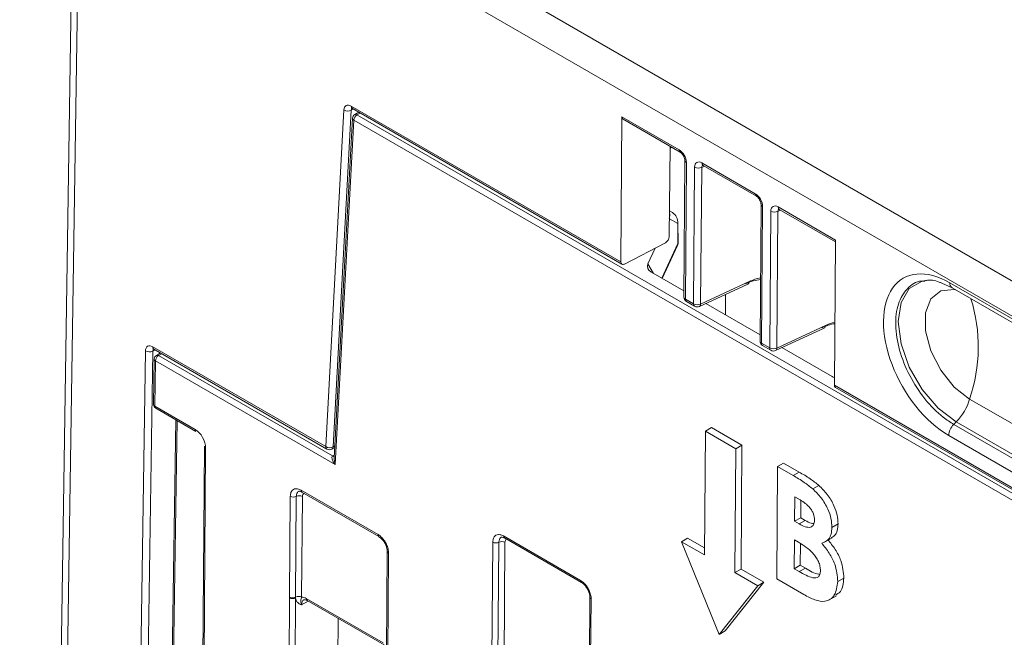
# Model space of a CAD drawing. Header units: millimetres. Extents: x 0 to 2100, y 0 to 1485.
# Tile 89 of 116: x 1289 to 1346, y 1162 to 1198. Entities that reach past the tile are written whole.
import ezdxf

# ---------------------------------------------------------------- set-up
doc = ezdxf.new("R2010")
doc.units = ezdxf.units.MM
doc.header["$LTSCALE"] = 5

msp = doc.modelspace()

# ---------------------------------------------------------------- linework, layer by layer
at = {"color": 7, "linetype": 'Continuous', "lineweight": 15}
for p, q in [((1300.207, 1209.246), (1410.638, 1145.496)), ((1409.115, 1144.343), (1299.294, 1207.741)), ((1291.558, 1204.034), (1288.502, 1001.811)), ((1306.244, 1173.188), (1307.3, 1192.701)), ((1307.724, 1192.687), (1306.668, 1173.173)), ((1307.727, 1192.923), (1323.351, 1183.904)), ((1307.79, 1192.784), (1323.416, 1183.763)), ((1308.163, 1192.568), (1307.928, 1192.43)), ((1307.805, 1192.227), (1306.739, 1172.536)), ((1307.877, 1192.114), (1306.797, 1172.147)), ((1461.682, 1103.324), (1307.877, 1192.114)), ((1308.054, 1192.418), (1461.859, 1103.629)), ((1323.417, 1192.309), (1323.351, 1183.904)), ((1323.417, 1192.309), (1326.732, 1190.395)), ((1323.483, 1192.167), (1326.795, 1190.255)), ((1326.166, 1185.363), (1326.207, 1190.594)), ((1326.206, 1190.49), (1326.298, 1190.542)), ((1327.065, 1189.781), (1327.008, 1181.857)), ((1327.153, 1189.659), (1327.096, 1181.734)), ((1327.569, 1181.461), (1327.632, 1189.383)), ((1328.044, 1189.374), (1327.982, 1181.453)), ((1328.059, 1189.629), (1331.152, 1187.844)), ((1328.121, 1189.489), (1331.214, 1187.704)), ((1326.178, 1186.856), (1326.344, 1186.76)), ((1331.484, 1187.23), (1331.428, 1179.305)), ((1331.572, 1187.108), (1331.516, 1179.183)), ((1331.988, 1178.91), (1332.051, 1186.831)), ((1332.479, 1187.078), (1335.794, 1185.164)), ((1332.541, 1186.938), (1335.793, 1185.061)), ((1332.464, 1186.823), (1332.401, 1178.902)), ((1326.663, 1184.965), (1326.659, 1186.111)), ((1326.671, 1185.003), (1326.668, 1186.149)), ((1335.734, 1176.756), (1335.794, 1185.164)), ((1325.942, 1185.004), (1323.574, 1183.773)), ((1324.929, 1183.781), (1325.355, 1184.699)), ((1325.761, 1182.932), (1326.63, 1184.803)), ((1327.011, 1182.211), (1325.096, 1183.317)), ((1327.907, 1181.309), (1330.718, 1182.609)), ((1327.982, 1181.453), (1330.793, 1182.753)), ((1341.965, 1182.657), (1342.561, 1182.393)), ((1342.432, 1182.683), (1404.304, 1146.965)), ((1342.561, 1182.393), (1404.433, 1146.675)), ((1327.096, 1181.734), (1327.569, 1181.461)), ((1329.414, 1182.006), (1329.423, 1180.819)), ((1327.158, 1181.595), (1327.631, 1181.322)), ((1331.43, 1179.66), (1328.276, 1181.48)), ((1332.326, 1178.758), (1335.138, 1180.058)), ((1332.401, 1178.902), (1335.213, 1180.202)), ((1296.218, 1178.976), (1306.244, 1173.188)), ((1296.28, 1178.836), (1306.306, 1173.048)), ((1331.516, 1179.183), (1331.988, 1178.91)), ((1331.578, 1179.044), (1332.05, 1178.771)), ((1335.607, 1177.248), (1332.696, 1178.929)), ((1296.302, 1178.267), (1296.262, 1175.636)), ((1296.661, 1178.617), (1296.426, 1178.479)), ((1296.552, 1178.467), (1306.638, 1172.645)), ((1296.375, 1178.163), (1296.336, 1175.532)), ((1306.797, 1172.147), (1296.375, 1178.163)), ((1335.734, 1176.756), (1433.836, 1120.122)), ((1335.793, 1176.618), (1433.902, 1119.981)), ((1296.336, 1175.532), (1298.669, 1174.185)), ((1296.387, 1175.416), (1298.721, 1174.069)), ((1343.578, 1175.945), (1405.45, 1140.227)), ((1297.552, 1174.744), (1296.427, 1100.312)), ((1328.256, 1174.087), (1328.609, 1174.288)), ((1330.377, 1173.267), (1328.609, 1174.288)), ((1342.656, 1174.477), (1342.799, 1174.62)), ((1342.656, 1174.477), (1404.528, 1138.759)), ((1404.671, 1138.902), (1342.799, 1174.62)), ((1328.256, 1174.087), (1328.202, 1166.912)), ((1330.023, 1173.067), (1328.256, 1174.087)), ((1404.237, 1138.116), (1342.365, 1173.834)), ((1299.209, 1173.212), (1298.671, 1101.608)), ((1306.606, 1173.048), (1306.772, 1173.144)), ((1330.023, 1173.067), (1330.377, 1173.267)), ((1330.323, 1166.092), (1330.377, 1173.267)), ((1329.969, 1165.891), (1330.023, 1173.067)), ((1332.392, 1165.524), (1332.441, 1172.033)), ((1332.441, 1172.033), (1332.795, 1172.233)), ((1332.441, 1172.033), (1333.341, 1171.514)), ((1332.795, 1172.233), (1333.694, 1171.714)), ((1333.341, 1171.514), (1333.694, 1171.714)), ((1334.485, 1170.737), (1334.838, 1170.937)), ((1304.146, 1164.471), (1304.19, 1170.304)), ((1304.54, 1170.301), (1304.497, 1164.468)), ((1304.814, 1170.665), (1309.276, 1168.089)), ((1304.891, 1170.298), (1304.848, 1164.465)), ((1304.865, 1170.549), (1309.328, 1167.972)), ((1333.44, 1170.283), (1333.429, 1168.864)), ((1333.756, 1170.101), (1333.44, 1170.283)), ((1333.791, 1170.072), (1333.783, 1169.065)), ((1333.429, 1168.864), (1333.783, 1169.065)), ((1333.429, 1168.864), (1333.697, 1168.71)), ((1333.697, 1168.71), (1334.051, 1168.91)), ((1333.783, 1169.065), (1334.051, 1168.91)), ((1335.595, 1168.507), (1335.948, 1168.708)), ((1316.556, 1168.008), (1321.019, 1165.432)), ((1315.78, 1147.517), (1315.932, 1167.648)), ((1316.283, 1167.644), (1316.131, 1147.514)), ((1316.634, 1167.641), (1316.482, 1147.511)), ((1316.608, 1167.892), (1321.07, 1165.315)), ((1316.608, 1167.892), (1316.611, 1167.89)), ((1326.876, 1167.677), (1327.229, 1167.878)), ((1326.876, 1167.677), (1329.055, 1162.301)), ((1328.202, 1166.912), (1326.876, 1167.677)), ((1328.205, 1167.315), (1327.229, 1167.878)), ((1333.421, 1167.779), (1333.409, 1166.11)), ((1333.662, 1167.641), (1333.421, 1167.779)), ((1333.772, 1167.557), (1333.762, 1166.311)), ((1335.158, 1167.646), (1335.612, 1167.903)), ((1309.816, 1167.116), (1309.772, 1161.283)), ((1309.889, 1167.014), (1309.846, 1161.181)), ((1333.409, 1166.11), (1333.762, 1166.311)), ((1333.762, 1166.311), (1334.052, 1166.143)), ((1329.969, 1165.891), (1330.323, 1166.092)), ((1331.295, 1165.126), (1329.969, 1165.891)), ((1331.649, 1165.326), (1330.323, 1166.092)), ((1333.409, 1166.11), (1333.699, 1165.943)), ((1333.699, 1165.943), (1334.052, 1166.143)), ((1329.408, 1162.502), (1331.649, 1165.326)), ((1331.295, 1165.126), (1331.649, 1165.326)), ((1333.971, 1164.612), (1332.392, 1165.524)), ((1335.933, 1165.372), (1336.286, 1165.573)), ((1329.055, 1162.301), (1331.295, 1165.126)), ((1304.005, 1145.827), (1304.145, 1164.422)), ((1304.145, 1164.422), (1304.146, 1164.471)), ((1304.497, 1164.42), (1304.357, 1145.824)), ((1304.497, 1164.468), (1304.497, 1164.42)), ((1305.116, 1164.381), (1309.573, 1161.808)), ((1305.168, 1164.265), (1309.625, 1161.692)), ((1321.559, 1164.459), (1321.407, 1144.329)), ((1321.632, 1164.357), (1321.48, 1144.227)), ((1335.394, 1164.288), (1335.853, 1164.549)), ((1306.97, 1163.224), (1306.855, 1147.832)), ((1329.055, 1162.301), (1329.408, 1162.502))]:
    msp.add_line(p, q, dxfattribs=at)
at = {"color": 8, "linetype": 'Continuous', "lineweight": 15}
for p, q in [((1291.925, 1203.553), (1288.879, 1002.029)), ((1307.841, 1192.754), (1307.724, 1192.687)), ((1308.237, 1192.525), (1308.054, 1192.418)), ((1326.207, 1190.587), (1326.213, 1190.591)), ((1328.198, 1189.445), (1328.044, 1189.374)), ((1332.617, 1186.894), (1332.464, 1186.823)), ((1326.659, 1186.111), (1326.174, 1186.391)), ((1325.728, 1182.951), (1326.663, 1184.965)), ((1324.929, 1183.781), (1325.243, 1183.231)), ((1294.586, 1099.096), (1295.79, 1178.733)), ((1296.214, 1178.729), (1295.017, 1099.494)), ((1296.34, 1178.802), (1296.214, 1178.729)), ((1296.734, 1178.574), (1296.552, 1178.467)), ((1297.626, 1174.701), (1296.502, 1100.356)), ((1306.668, 1173.173), (1306.777, 1173.236)), ((1299.283, 1173.11), (1298.745, 1101.65)), ((1306.638, 1172.645), (1306.748, 1172.709)), ((1305.23, 1164.229), (1304.844, 1164.018))]:
    msp.add_line(p, q, dxfattribs=at)
at = {"color": 8, "linetype": 'Continuous', "lineweight": 15, "flags": 128}
for points in [[(1342.799, 1174.62), (1341.761, 1175.409), (1340.824, 1176.501), (1340.081, 1177.788), (1339.604, 1179.145), (1339.439, 1180.439), (1339.604, 1181.543), (1340.081, 1182.349), (1340.824, 1182.778), (1341.115, 1182.829)], [(1342.772, 1182.271), (1342.688, 1182.286), (1341.906, 1182.216), (1341.325, 1181.752), (1341.016, 1180.95), (1341.016, 1179.907), (1341.325, 1178.748), (1341.906, 1177.613), (1342.688, 1176.64), (1343.578, 1175.945)]]:
    msp.add_lwpolyline(points, dxfattribs=at)
at = {"color": 7, "linetype": 'Continuous', "lineweight": 15}
for centre, radius, start, end in [((1307.526, 1193.084), 0.444, 239.4977, 296.5051), ((1308.054, 1192.214), 0.25, 120.4099, 176.902), ((1308.262, 1192.094), 0.385, 122.6294, 177.0819), ((1327.847, 1189.798), 0.468, 242.6526, 295.0208), ((1332.266, 1187.247), 0.468, 242.6526, 295.0208), ((1326.578, 1186.149), 0.0895, 334.8056, 0.0285), ((1327.308, 1181.855), 0.3, 179.5916, 240.0027), ((1327.784, 1181.877), 0.468, 242.6526, 295.0208), ((1327.781, 1181.582), 0.3, 240.0027, 294.8105), ((1331.728, 1179.303), 0.3, 179.5916, 240.0027), ((1332.203, 1179.326), 0.468, 242.6526, 295.0208), ((1296.006, 1179.14), 0.461, 242.0314, 296.8139), ((1296.552, 1178.263), 0.25, 120.4284, 179.1341), ((1296.76, 1178.143), 0.385, 122.6294, 177.0819), ((1332.2, 1179.03), 0.3, 240.0027, 294.8105), ((1296.512, 1175.632), 0.25, 179.1341, 240.0027), ((1340.568, 1176.824), 3.136, 315.3523, 343.7306), ((1343.343, 1173.779), 0.98, 134.5554, 176.7763), ((1298.793, 1174.17), 0.124, 173.2493, 234.7704), ((1299.332, 1173.223), 0.123, 184.8453, 246.4237), ((1306.47, 1173.571), 0.444, 239.4977, 296.5051), ((1306.456, 1173.308), 0.3, 240.0027, 299.9973), ((1304.368, 1170.649), 0.388, 242.5867, 296.3594), ((1304.713, 1169.953), 0.388, 62.5867, 116.3594), ((1316.111, 1167.992), 0.388, 242.5867, 296.3594), ((1316.455, 1167.297), 0.388, 62.5867, 116.3594), ((1304.324, 1164.766), 0.388, 242.571, 296.5642), ((1304.324, 1164.816), 0.388, 242.5867, 296.3594), ((1304.669, 1164.12), 0.388, 62.5867, 116.3594)]:
    msp.add_arc(centre, radius, start, end, dxfattribs=at)
at = {"color": 8, "linetype": 'Continuous', "lineweight": 15}
for centre, radius, start, end in [((1307.875, 1192.906), 0.149, 173.1865, 234.8331), ((1307.934, 1192.23), 0.129, 181.0644, 244.2081), ((1307.981, 1192.32), 0.122, 53.4729, 116.1677), ((1326.877, 1190.376), 0.146, 172.4736, 235.1246), ((1327.213, 1189.795), 0.149, 186.1037, 246.1905), ((1328.208, 1189.612), 0.15, 173.376, 234.6436), ((1331.301, 1187.826), 0.151, 173.4605, 233.7247), ((1331.632, 1187.244), 0.149, 186.1037, 246.1905), ((1332.627, 1187.06), 0.15, 173.376, 234.6436), ((1326.582, 1185.003), 0.0895, 334.8056, 0.0285), ((1330.639, 1182.742), 0.155, 300.9996, 3.94), ((1342.74, 1182.646), 0.31, 173.1819, 234.8377), ((1327.156, 1181.87), 0.148, 185.0315, 246.2906), ((1327.245, 1181.717), 0.15, 173.376, 234.6436), ((1334.656, 1178.973), 9.422, 341.2556, 17.2121), ((1327.718, 1181.444), 0.15, 173.376, 234.6436), ((1327.827, 1181.442), 0.155, 300.9996, 3.94), ((1335.063, 1180.189), 0.151, 299.9621, 4.9775), ((1296.361, 1178.956), 0.145, 172.2117, 235.8079), ((1331.571, 1179.316), 0.144, 184.0687, 247.2535), ((1331.66, 1179.164), 0.146, 172.4262, 235.5934), ((1332.133, 1178.891), 0.146, 172.4262, 235.5934), ((1332.246, 1178.891), 0.155, 300.9996, 3.94), ((1296.423, 1178.274), 0.121, 183.4005, 246.8571), ((1296.48, 1178.37), 0.122, 53.3219, 116.361), ((1296.386, 1175.646), 0.124, 184.3675, 245.8901), ((1296.459, 1175.517), 0.124, 173.2493, 234.7704), ((1306.388, 1173.168), 0.145, 172.2117, 235.8079), ((1306.524, 1173.167), 0.144, 304.715, 2.5208), ((1306.715, 1172.759), 0.138, 236.1814, 282.0661), ((1304.937, 1170.65), 0.124, 173.2701, 234.7495), ((1309.399, 1168.074), 0.124, 173.1609, 235.945), ((1316.676, 1167.992), 0.121, 172.3062, 235.7134), ((1309.935, 1167.124), 0.119, 183.8006, 247.392), ((1321.138, 1165.415), 0.12, 172.1866, 236.9054), ((1305.236, 1164.365), 0.121, 172.2826, 235.737), ((1321.678, 1164.467), 0.119, 183.8006, 247.392)]:
    msp.add_arc(centre, radius, start, end, dxfattribs=at)
at = {"color": 7, "linetype": 'Continuous', "lineweight": 15}
for centre, major_axis, ratio, start_param, end_param in [((1307.724, 1192.431), (-0.296, 0.522), 0.582397, 5.502309, 7.020746), ((1323.641, 1192.423), (0.162, 0.253), 0.606761, 2.376456, 3.170662), ((1326.728, 1189.903), (-0.296, 0.522), 0.58373, 3.932668, 5.500725), ((1328.056, 1189.136), (-0.297, 0.523), 0.581072, 5.502969, 7.071027), ((1331.147, 1187.352), (-0.296, 0.522), 0.58373, 3.932668, 5.500725), ((1332.476, 1186.585), (-0.297, 0.523), 0.581072, 5.502969, 7.071027), ((1325.544, 1186.5), (0.618, 0.278), 0.749954, 5.569473, 6.204752), ((1326.112, 1186.172), (-0.033, 0.654), 0.837944, 4.576761, 5.78619), ((1325.942, 1185.249), (0.162, 0.253), 0.606761, 3.955979, 5.518049), ((1326.115, 1185.179), (-0.454, 0.462), 0.662505, 3.385804, 3.736736), ((1323.574, 1184.018), (0.162, 0.253), 0.606761, 2.376456, 3.955979), ((1325.533, 1183.687), (0.634, 0.114), 0.699845, 2.68447, 3.833277), ((1342.399, 1178.259), (-2.662, 4.693), 0.582397, 5.502314, 8.643907), ((1330.435, 1179.497), (2.043, 3.149), 0.609027, 0.445004, 0.764611), ((1334.854, 1176.946), (2.043, 3.149), 0.609027, 0.488134, 0.764611), ((1296.214, 1178.484), (-0.296, 0.522), 0.582397, 5.502309, 7.064379), ((1336.249, 1177.501), (0.793, 0.059), 0.459122, 3.734887, 3.975737), ((1335.935, 1176.882), (0.139, 0.266), 0.546409, 2.32381, 3.118016), ((1298.664, 1173.467), (-0.432, 0.761), 0.582442, 3.931513, 5.502233), ((1306.973, 1172.247), (-0.347, 0.389), 0.382119, 6.209511, 7.77158), ((1305.111, 1163.663), (-0.432, 0.761), 0.582353, 5.502308, 5.950669)]:
    msp.add_ellipse(centre, major_axis=major_axis, ratio=ratio, start_param=start_param, end_param=end_param, dxfattribs=at)
at = {"color": 8, "linetype": 'Continuous', "lineweight": 15}
for centre, major_axis, ratio, start_param, end_param in [((1307.936, 1192.551), (-0.146, 0.262), 0.587366, 0.010378, 0.742157), ((1328.269, 1189.256), (-0.171, 0.25), 0.580919, 6.166855, 7.022126), ((1332.688, 1186.705), (-0.171, 0.25), 0.580919, 6.167208, 7.022126), ((1330.636, 1179.368), (2.192, 3.409), 0.606761, 0.539433, 0.762027), ((1335.055, 1176.817), (2.192, 3.409), 0.606761, 0.578386, 0.762027), ((1296.426, 1178.604), (-0.146, 0.262), 0.587366, 0.002952, 0.78579), ((1306.973, 1172.247), (-0.138, 0.498), 0.382889, 0.849213, 1.666268), ((1305.157, 1170.145), (-0.185, 0.326), 0.582353, 6.205854, 7.073028), ((1316.899, 1167.488), (-0.185, 0.326), 0.582353, 6.205854, 7.073028), ((1305.288, 1163.764), (-0.312, 0.542), 0.582321, 6.272393, 7.069493)]:
    msp.add_ellipse(centre, major_axis=major_axis, ratio=ratio, start_param=start_param, end_param=end_param, dxfattribs=at)
at = {"color": 7, "linetype": 'Continuous', "lineweight": 15}
for points, knots in [([(1307.749, 1192.801), (1307.752, 1192.801), (1307.755, 1192.801), (1307.78, 1192.789), (1307.79, 1192.784)], [0, 0, 0, 0, 0.602682, 1, 1, 1, 1]), ([(1326.795, 1190.255), (1326.814, 1190.243), (1326.852, 1190.217), (1326.923, 1190.143), (1326.988, 1190.047), (1327.039, 1189.936), (1327.062, 1189.841), (1327.064, 1189.798), (1327.065, 1189.781)], [0, 0, 0, 0, 0.162042, 0.326575, 0.505601, 0.692733, 0.877736, 1, 1, 1, 1]), ([(1328.08, 1189.507), (1328.083, 1189.507), (1328.088, 1189.507), (1328.112, 1189.494), (1328.121, 1189.489)], [0, 0, 0, 0, 0.624933, 1, 1, 1, 1]), ([(1331.214, 1187.704), (1331.233, 1187.691), (1331.272, 1187.666), (1331.342, 1187.592), (1331.408, 1187.495), (1331.458, 1187.385), (1331.482, 1187.29), (1331.484, 1187.247), (1331.484, 1187.23)], [0, 0, 0, 0, 0.162042, 0.326575, 0.505601, 0.692733, 0.877736, 1, 1, 1, 1]), ([(1332.5, 1186.956), (1332.502, 1186.955), (1332.507, 1186.955), (1332.532, 1186.943), (1332.541, 1186.938)], [0, 0, 0, 0, 0.624933, 1, 1, 1, 1]), ([(1326.63, 1184.817), (1326.643, 1184.848), (1326.669, 1184.907), (1326.671, 1184.972), (1326.671, 1185.003)], [0, 0, 0, 0, 0.527154, 1, 1, 1, 1]), ([(1340.99, 1182.797), (1341.02, 1182.807), (1341.231, 1182.876), (1341.582, 1182.833), (1341.915, 1182.68), (1341.965, 1182.657)], [0, 0, 0, 0, 0.1236918, 0.868251, 1, 1, 1, 1]), ([(1296.241, 1178.855), (1296.24, 1178.854), (1296.232, 1178.852), (1296.252, 1178.853), (1296.273, 1178.84), (1296.28, 1178.836)], [0, 0, 0, 0, 0.073472, 0.698269, 1, 1, 1, 1]), ([(1333.341, 1171.514), (1333.556, 1171.389), (1333.941, 1171.167), (1334.319, 1170.868), (1334.485, 1170.737)], [0, 0, 0, 0, 0.560274, 1, 1, 1, 1]), ([(1333.694, 1171.714), (1333.91, 1171.59), (1334.295, 1171.367), (1334.672, 1171.069), (1334.838, 1170.937)], [0, 0, 0, 0, 0.560274, 1, 1, 1, 1]), ([(1334.838, 1170.937), (1335.007, 1170.772), (1335.345, 1170.441), (1335.707, 1169.819), (1335.921, 1169.215), (1335.939, 1168.877), (1335.948, 1168.708)], [0, 0, 0, 0, 0.280128, 0.559802, 0.779794, 1, 1, 1, 1]), ([(1304.19, 1170.304), (1304.192, 1170.349), (1304.199, 1170.471), (1304.261, 1170.615), (1304.374, 1170.719), (1304.522, 1170.761), (1304.679, 1170.735), (1304.781, 1170.682), (1304.814, 1170.665)], [0, 0, 0, 0, 0.121117, 0.335616, 0.500056, 0.684519, 0.899008, 1, 1, 1, 1]), ([(1304.68, 1170.589), (1304.684, 1170.592), (1304.696, 1170.601), (1304.759, 1170.605), (1304.84, 1170.558), (1304.868, 1170.543)], [0, 0, 0, 0, 0.265624, 0.750011, 1, 1, 1, 1]), ([(1334.485, 1170.737), (1334.654, 1170.571), (1334.992, 1170.241), (1335.354, 1169.618), (1335.567, 1169.014), (1335.586, 1168.676), (1335.595, 1168.507)], [0, 0, 0, 0, 0.280128, 0.559802, 0.779794, 1, 1, 1, 1]), ([(1334.586, 1168.933), (1334.575, 1169.052), (1334.558, 1169.233), (1334.435, 1169.481), (1334.201, 1169.814), (1333.954, 1169.974), (1333.756, 1170.101)], [0, 0, 0, 0, 0.249584, 0.375361, 0.501266, 1, 1, 1, 1]), ([(1333.697, 1168.71), (1333.812, 1168.649), (1334.041, 1168.526), (1334.348, 1168.482), (1334.556, 1168.632), (1334.576, 1168.832), (1334.586, 1168.933)], [0, 0, 0, 0, 0.28109, 0.560548, 0.780097, 1, 1, 1, 1]), ([(1334.051, 1168.91), (1334.167, 1168.842), (1334.34, 1168.74), (1334.495, 1168.736), (1334.545, 1168.735)], [0, 0, 0, 0, 0.675851, 1, 1, 1, 1]), ([(1335.948, 1168.708), (1335.938, 1168.575), (1335.919, 1168.31), (1335.782, 1168.012), (1335.617, 1167.937), (1335.541, 1167.902)], [0, 0, 0, 0, 0.353096, 0.705998, 1, 1, 1, 1]), ([(1309.276, 1168.089), (1309.315, 1168.063), (1309.424, 1167.994), (1309.578, 1167.835), (1309.722, 1167.621), (1309.831, 1167.386), (1309.884, 1167.174), (1309.888, 1167.053), (1309.889, 1167.014)], [0, 0, 0, 0, 0.121117, 0.335616, 0.500056, 0.684519, 0.899008, 1, 1, 1, 1]), ([(1315.932, 1167.648), (1315.934, 1167.692), (1315.942, 1167.814), (1316.003, 1167.958), (1316.116, 1168.063), (1316.265, 1168.104), (1316.421, 1168.078), (1316.523, 1168.025), (1316.556, 1168.008)], [0, 0, 0, 0, 0.121117, 0.335616, 0.500056, 0.684519, 0.899008, 1, 1, 1, 1]), ([(1335.595, 1168.507), (1335.586, 1168.374), (1335.567, 1168.106), (1335.384, 1167.748), (1335.147, 1167.649), (1335.003, 1167.589)], [0, 0, 0, 0, 0.280305, 0.560457, 1, 1, 1, 1]), ([(1309.329, 1167.969), (1309.369, 1167.943), (1309.456, 1167.888), (1309.598, 1167.728), (1309.721, 1167.525), (1309.803, 1167.301), (1309.812, 1167.177), (1309.816, 1167.116)], [0, 0, 0, 0, 0.168721, 0.369422, 0.580011, 0.792709, 1, 1, 1, 1]), ([(1316.422, 1167.932), (1316.427, 1167.935), (1316.438, 1167.944), (1316.501, 1167.948), (1316.582, 1167.901), (1316.61, 1167.886)], [0, 0, 0, 0, 0.265652, 0.75009, 1, 1, 1, 1]), ([(1334.926, 1166), (1334.921, 1166.084), (1334.913, 1166.252), (1334.821, 1166.531), (1334.673, 1166.793), (1334.307, 1167.251), (1333.948, 1167.467), (1333.662, 1167.641)], [0, 0, 0, 0, 0.125208, 0.250275, 0.3755, 0.500774, 1, 1, 1, 1]), ([(1335.003, 1167.589), (1335.152, 1167.407), (1335.449, 1167.042), (1335.855, 1166.249), (1335.903, 1165.705), (1335.933, 1165.372)], [0, 0, 0, 0, 0.281283, 0.5617, 1, 1, 1, 1]), ([(1335.357, 1167.79), (1335.505, 1167.607), (1335.802, 1167.243), (1336.209, 1166.45), (1336.257, 1165.905), (1336.286, 1165.573)], [0, 0, 0, 0, 0.281283, 0.5617, 1, 1, 1, 1]), ([(1333.699, 1165.943), (1333.963, 1165.794), (1334.293, 1165.607), (1334.664, 1165.56), (1334.815, 1165.626), (1334.911, 1165.779), (1334.921, 1165.926), (1334.926, 1166)], [0, 0, 0, 0, 0.500037, 0.625162, 0.750129, 0.874962, 1, 1, 1, 1]), ([(1334.052, 1166.143), (1334.321, 1165.98), (1334.612, 1165.803), (1334.873, 1165.786), (1334.894, 1165.785)], [0, 0, 0, 0, 0.919979, 1, 1, 1, 1]), ([(1321.019, 1165.432), (1321.058, 1165.407), (1321.166, 1165.337), (1321.32, 1165.178), (1321.465, 1164.964), (1321.573, 1164.729), (1321.627, 1164.517), (1321.631, 1164.396), (1321.632, 1164.357)], [0, 0, 0, 0, 0.121117, 0.335616, 0.500056, 0.684519, 0.899008, 1, 1, 1, 1]), ([(1321.071, 1165.312), (1321.111, 1165.287), (1321.199, 1165.231), (1321.341, 1165.071), (1321.463, 1164.868), (1321.545, 1164.644), (1321.554, 1164.52), (1321.558, 1164.459)], [0, 0, 0, 0, 0.168621, 0.369346, 0.579961, 0.792684, 1, 1, 1, 1]), ([(1335.933, 1165.372), (1335.891, 1165.085), (1335.809, 1164.511), (1335.262, 1164.159), (1334.602, 1164.271), (1334.182, 1164.498), (1333.971, 1164.612)], [0, 0, 0, 0, 0.279212, 0.558481, 0.778693, 1, 1, 1, 1]), ([(1336.286, 1165.573), (1336.255, 1165.269), (1336.206, 1164.785), (1335.882, 1164.633), (1335.762, 1164.576)], [0, 0, 0, 0, 0.627531, 1, 1, 1, 1]), ([(1304.844, 1164.018), (1304.843, 1164.018), (1304.824, 1164.027), (1304.752, 1164.059), (1304.633, 1164.125), (1304.527, 1164.249), (1304.506, 1164.372), (1304.497, 1164.42)], [0, 0, 0, 0, 0.005551, 0.123014, 0.446974, 0.782817, 1, 1, 1, 1]), ([(1304.844, 1164.018), (1304.844, 1164.019), (1304.834, 1164.047), (1304.808, 1164.136), (1304.801, 1164.253), (1304.812, 1164.346), (1304.837, 1164.431), (1304.848, 1164.465)], [0, 0, 0, 0, 0.006601, 0.146171, 0.501239, 0.799231, 1, 1, 1, 1]), ([(1304.981, 1164.305), (1304.984, 1164.308), (1304.995, 1164.316), (1305.047, 1164.322), (1305.131, 1164.282), (1305.168, 1164.265)], [0, 0, 0, 0, 0.2024162, 0.6503478, 1, 1, 1, 1])]:
    msp.add_open_spline(points, degree=3, knots=knots, dxfattribs=at)
at = {"color": 8, "linetype": 'Continuous', "lineweight": 15}
for points, knots in [([(1340.981, 1182.778), (1340.918, 1182.783), (1340.505, 1182.813), (1339.926, 1182.385), (1339.382, 1181.515), (1339.227, 1180.251), (1339.458, 1178.793), (1340.054, 1177.289), (1340.947, 1175.92), (1341.869, 1174.981), (1342.453, 1174.607), (1342.656, 1174.477)], [0, 0, 0, 0, 0.022953, 0.152626, 0.282306, 0.411992, 0.541682, 0.671371, 0.801056, 0.930734, 1, 1, 1, 1]), ([(1304.68, 1170.591), (1304.677, 1170.59), (1304.644, 1170.581), (1304.593, 1170.519), (1304.547, 1170.421), (1304.542, 1170.333), (1304.54, 1170.301)], [0, 0, 0, 0, 0.024157, 0.345055, 0.763642, 1, 1, 1, 1]), ([(1316.422, 1167.934), (1316.42, 1167.933), (1316.386, 1167.924), (1316.336, 1167.862), (1316.289, 1167.764), (1316.285, 1167.676), (1316.283, 1167.644)], [0, 0, 0, 0, 0.0241574, 0.3450546, 0.7636419, 1, 1, 1, 1])]:
    msp.add_open_spline(points, degree=3, knots=knots, dxfattribs=at)

doc.saveas('drawing.dxf')
